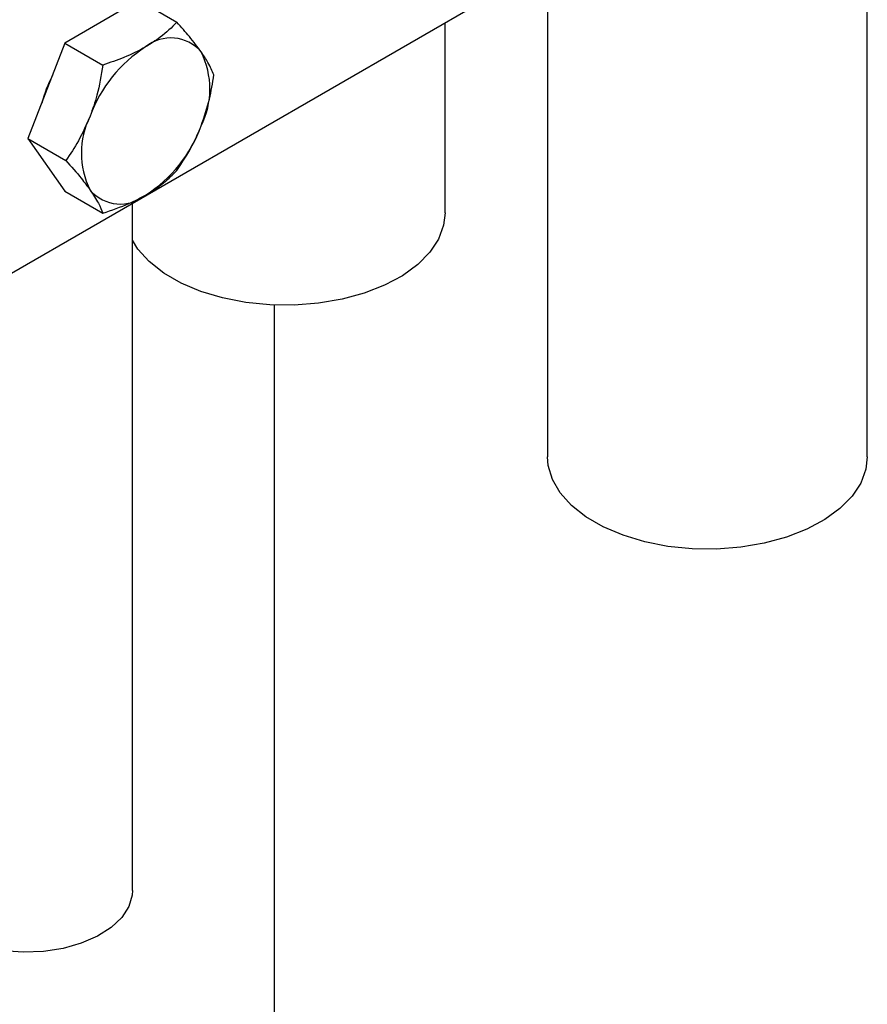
# Model space of a CAD drawing. Header units: millimetres. Extents: x 0 to 25230, y 0 to 17820.
# Tile 148 of 244: x 19602 to 19682, y 8066 to 8158. Entities that reach past the tile are written whole.
import ezdxf

# ---------------------------------------------------------------- set-up
doc = ezdxf.new("R2010")
doc.units = ezdxf.units.MM
doc.linetypes.add('SLD-Sólida', pattern=[0])
doc.layers.add('REFERÊNCIAS', color=9, linetype='SLD-Sólida')

msp = doc.modelspace()

# ---------------------------------------------------------------- linework, layer by layer
at = {"color": 7, "linetype": 'SLD-Sólida', "lineweight": 25, "ltscale": 30}
for p, q in [((19681.819, 8116.912), (19681.819, 8184.186)), ((19651.819, 8168.415), (19651.819, 8116.912)), ((19649.495, 8161.77), (19601.553, 8134.094)), ((19613.508, 8159.694), (19606.568, 8155.688)), ((19613.508, 8159.694), (19617.073, 8157.637)), ((19642.221, 8139.771), (19642.221, 8157.571)), ((19606.568, 8155.688), (19603.098, 8146.744)), ((19606.568, 8155.688), (19610.132, 8153.63)), ((19603.098, 8146.744), (19606.662, 8144.686)), ((19603.098, 8146.744), (19606.568, 8141.807)), ((19606.568, 8141.807), (19610.132, 8139.749)), ((19612.896, 8076.255), (19612.896, 8140.642))]:
    msp.add_line(p, q, dxfattribs=at)
at = {"color": 7, "linetype": 'SLD-Sólida', "lineweight": 25, "ltscale": 30, "flags": 128}
for points in [[(19642.221, 8139.771), (19642.086, 8138.614), (19641.606, 8137.317), (19640.788, 8136.078), (19639.653, 8134.926), (19638.226, 8133.887), (19636.541, 8132.986), (19634.638, 8132.245), (19632.561, 8131.679), (19630.358, 8131.303), (19628.082, 8131.126), (19625.786, 8131.152), (19623.524, 8131.379), (19621.348, 8131.803), (19619.31, 8132.414), (19617.457, 8133.197), (19615.833, 8134.135), (19614.476, 8135.204), (19613.418, 8136.381), (19612.896, 8137.202)], [(19681.819, 8116.912), (19681.684, 8115.754), (19681.204, 8114.458), (19680.386, 8113.219), (19679.251, 8112.067), (19677.824, 8111.028), (19676.139, 8110.127), (19674.236, 8109.385), (19672.159, 8108.82), (19669.956, 8108.444), (19667.68, 8108.267), (19665.384, 8108.292), (19663.122, 8108.52), (19660.946, 8108.944), (19658.908, 8109.555), (19657.055, 8110.338), (19655.431, 8111.275), (19654.074, 8112.345), (19653.016, 8113.522), (19652.281, 8114.778), (19651.888, 8116.084), (19651.819, 8116.912)], [(19612.896, 8076.255), (19612.871, 8075.843), (19612.556, 8074.761), (19611.891, 8073.732), (19610.902, 8072.795), (19609.623, 8071.983), (19608.101, 8071.325), (19606.391, 8070.846), (19604.555, 8070.562), (19602.658, 8070.483), (19600.771, 8070.614), (19598.96, 8070.948), (19597.291, 8071.474), (19595.825, 8072.173)]]:
    msp.add_lwpolyline(points, dxfattribs=at)
at = {"color": 7, "linetype": 'SLD-Sólida', "lineweight": 25, "ltscale": 900}
for centre, radius, start, end in [((19616.504, 8152.429), 3.737, 40.5328, 129.24817), ((19621.175, 8144.338), 13.046, 122.63797, 159.77289), ((19612.403, 8151.388), 7.76, 333.43643, 26.56357), ((19616.521, 8146.914), 12.523, 152.70992, 165.48175), ((19615.875, 8145.378), 7.76, 153.43643, 206.56357), ((19607.104, 8152.428), 13.046, 302.63797, 339.77289), ((19611.775, 8144.337), 3.737, 220.5328, 309.24817)]:
    msp.add_arc(centre, radius, start, end, dxfattribs=at)
at = {"color": 7, "linetype": 'SLD-Sólida', "lineweight": 25, "ltscale": 30}
for points, knots in [([(19617.073, 8157.637), (19616.583, 8157.154), (19615.741, 8156.324), (19614.611, 8155.618), (19614.139, 8155.324)], [0, 0, 0, 0, 0.581944, 1, 1, 1, 1]), ([(19619.344, 8154.858), (19618.998, 8155.324), (19618.351, 8156.195), (19617.478, 8157.179), (19617.073, 8157.637)], [0, 0, 0, 0, 0.53526, 1, 1, 1, 1]), ([(19614.139, 8155.324), (19613.478, 8154.978), (19612.243, 8154.334), (19610.802, 8153.853), (19610.132, 8153.63)], [0, 0, 0, 0, 0.53526, 1, 1, 1, 1]), ([(19620.543, 8152.699), (19620.384, 8153.071), (19620.112, 8153.71), (19619.571, 8154.52), (19619.344, 8154.858)], [0, 0, 0, 0, 0.581944, 1, 1, 1, 1]), ([(19610.132, 8153.63), (19609.974, 8152.675), (19609.702, 8151.035), (19609.161, 8149.493), (19608.934, 8148.848)], [0, 0, 0, 0, 0.581944, 1, 1, 1, 1]), ([(19619.344, 8147.918), (19619.628, 8148.747), (19620.156, 8150.296), (19620.42, 8151.937), (19620.543, 8152.699)], [0, 0, 0, 0, 0.53526, 1, 1, 1, 1]), ([(19608.934, 8148.848), (19608.588, 8148.056), (19607.941, 8146.574), (19607.068, 8145.285), (19606.662, 8144.686)], [0, 0, 0, 0, 0.53526, 1, 1, 1, 1]), ([(19617.073, 8143.755), (19617.578, 8144.51), (19618.445, 8145.807), (19619.079, 8147.295), (19619.344, 8147.918)], [0, 0, 0, 0, 0.581944, 1, 1, 1, 1]), ([(19606.662, 8144.686), (19607.167, 8144.114), (19608.035, 8143.132), (19608.669, 8142.269), (19608.934, 8141.908)], [0, 0, 0, 0, 0.581944, 1, 1, 1, 1]), ([(19614.139, 8141.442), (19614.737, 8141.824), (19615.854, 8142.537), (19616.686, 8143.369), (19617.073, 8143.755)], [0, 0, 0, 0, 0.53526, 1, 1, 1, 1]), ([(19608.934, 8141.908), (19609.217, 8141.478), (19609.746, 8140.676), (19610.01, 8140.043), (19610.132, 8139.749)], [0, 0, 0, 0, 0.53526, 1, 1, 1, 1]), ([(19610.132, 8139.749), (19610.969, 8140.032), (19612.407, 8140.518), (19613.629, 8141.17), (19614.139, 8141.442)], [0, 0, 0, 0, 0.581944, 1, 1, 1, 1])]:
    msp.add_open_spline(points, degree=3, knots=knots, dxfattribs=at)
at = {"layer": 'REFERÊNCIAS', "linetype": 'SLD-Sólida', "lineweight": 25, "ltscale": 30}
msp.add_line((19626.231, 7023.863), (19626.231, 8131.131), dxfattribs=at)

doc.saveas('drawing.dxf')
